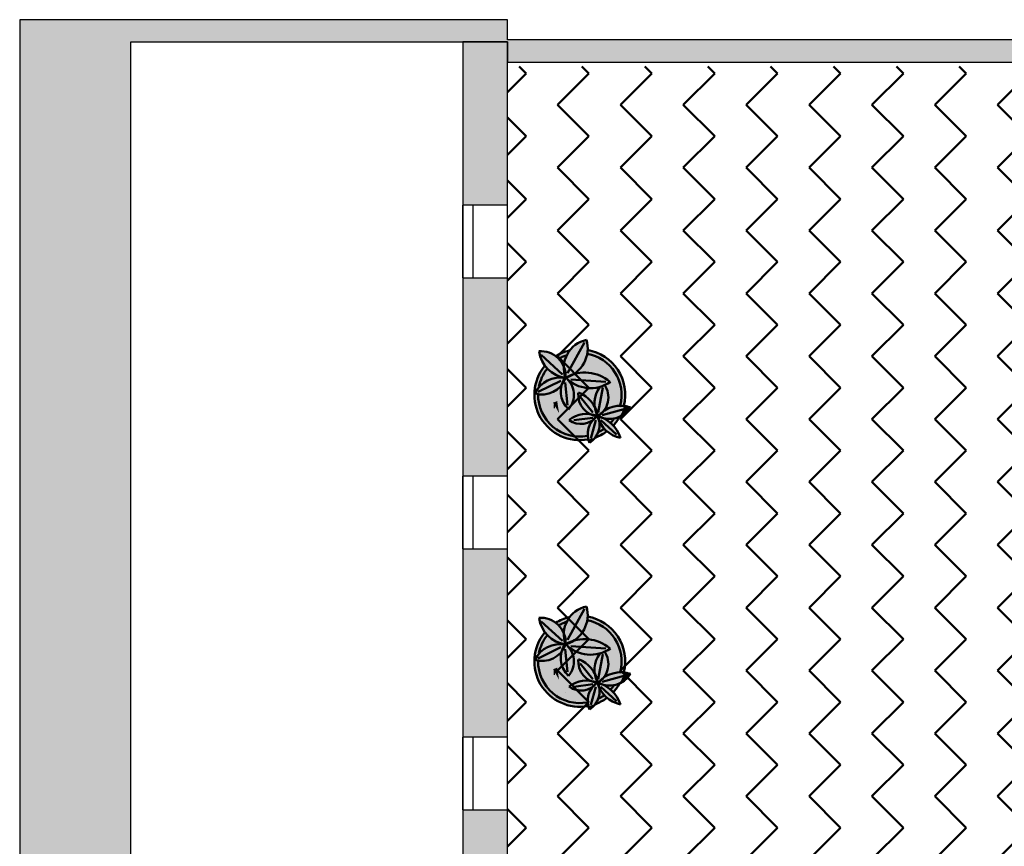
# Model space of a CAD drawing. Header units: metres. Extents: x -1 to 474, y -6 to 65.
# Tile 7 of 15: x 391.15 to 397.79, y 22.79 to 28.36. Entities that reach past the tile are written whole.
import ezdxf

# ---------------------------------------------------------------- set-up
doc = ezdxf.new("R2010")
doc.units = ezdxf.units.M
doc.linetypes.add('CONTINUA', pattern=[0])
doc.linetypes.add('PUNKT', pattern=[6.35, 0, -6.35])
doc.layers.add('3D P1 MURS EXISTENTS', color=7, linetype='CONTINUA', lineweight=25)
doc.layers.add('P1 MOBLES', color=7, linetype='CONTINUA', lineweight=25)

# ---------------------------------------------------------------- blocks, each defined once
blk = doc.blocks.new('OBJETO_COMPLEJO_20')
at = {"layer": 'P1 MOBLES', "color": 202, "linetype": 'CONTINUA', "lineweight": 50, "transparency": 33554687}
for p, q in [((394.9605, 26.1859), (394.8462, 25.9785)), ((394.6684, 26.1012), (394.8123, 25.97)), ((394.6472, 25.8515), (394.7996, 25.9277)), ((394.8462, 25.7626), (394.8292, 25.915)), ((395.1044, 25.9192), (394.8673, 25.9361)), ((395.0536, 25.7118), (395.0832, 25.8811)), ((395.0155, 25.7118), (394.9308, 25.8176)), ((395.079, 25.6948), (395.2356, 25.7372)), ((395.1129, 25.716), (395.1129, 25.716)), ((395.1594, 25.7329), (395.1594, 25.7329)), ((395.206, 25.7499), (395.206, 25.7499)), ((395.2525, 25.7626), (395.2525, 25.7626)), ((395.0155, 25.6779), (394.8885, 25.661)), ((394.9224, 25.6525), (394.9224, 25.6525)), ((394.9689, 25.6694), (394.9689, 25.6694)), ((395.0367, 25.661), (395.0028, 25.5382)), ((395.0155, 25.6864), (395.0155, 25.6864)), ((395.0282, 25.6906), (395.0536, 25.6948)), ((395.0663, 25.6991), (395.0663, 25.6991)), ((395.0705, 25.661), (395.1763, 25.5636)), ((394.7319, 25.589), (394.7319, 25.589)), ((394.7784, 25.6059), (394.7784, 25.6059)), ((394.8292, 25.6229), (394.8292, 25.6229)), ((394.8758, 25.6398), (394.8758, 25.6398))]:
    blk.add_line(p, q, dxfattribs=at)
for points in [[(394.8571, 26.1308), (394.8449, 26.1276), (394.8328, 26.124), (394.8209, 26.1198), (394.8092, 26.1151), (394.7977, 26.11), (394.7865, 26.1044), (394.7754, 26.0983), (394.7646, 26.0917)], [(394.8369, 26.0985), (394.83, 26.0961), (394.8233, 26.0934), (394.8166, 26.0906), (394.81, 26.0877), (394.8035, 26.0845), (394.7971, 26.0812), (394.7907, 26.0778), (394.7845, 26.0742)], [(394.7076, 26.0067), (394.6979, 25.9935), (394.6889, 25.9798), (394.6808, 25.9657), (394.6735, 25.9511), (394.667, 25.9361), (394.6614, 25.9208), (394.6568, 25.9051), (394.653, 25.8892)], [(394.852, 25.7342), (394.8614, 25.7463), (394.8695, 25.7592), (394.8761, 25.7728), (394.8814, 25.7869), (394.8853, 25.8015), (394.8876, 25.8164), (394.8885, 25.8315), (394.8878, 25.8468), (394.8856, 25.862), (394.8818, 25.8767), (394.8766, 25.8909), (394.8701, 25.9045), (394.8622, 25.9173), (394.8531, 25.9293), (394.8427, 25.9404), (394.8312, 25.9505)], [(395.0476, 25.6862), (395.0606, 25.6948), (395.0725, 25.7046), (395.0833, 25.7155), (395.0929, 25.7275), (395.1012, 25.7403), (395.1082, 25.754), (395.1138, 25.7684), (395.1179, 25.7834), (395.1204, 25.7987), (395.1213, 25.8141), (395.1207, 25.8295), (395.1185, 25.8446), (395.1147, 25.8595), (395.1095, 25.8739), (395.1028, 25.8878), (395.0946, 25.901)], [(395.133, 25.6387), (395.1364, 25.6424), (395.1398, 25.6461), (395.143, 25.6499), (395.1462, 25.6537), (395.1494, 25.6576), (395.1524, 25.6615), (395.1554, 25.6655), (395.1583, 25.6696)], [(395.1514, 25.6212), (395.1578, 25.6282), (395.164, 25.6354), (395.17, 25.6428), (395.1758, 25.6503), (395.1813, 25.6581), (395.1866, 25.666), (395.1916, 25.6741), (395.1964, 25.6823)], [(395.0304, 25.5428), (395.0409, 25.5467), (395.0512, 25.551), (395.0613, 25.5556), (395.0713, 25.5606), (395.081, 25.566), (395.0906, 25.5717), (395.1, 25.5777), (395.1091, 25.5841)], [(395.0504, 25.5785), (395.0556, 25.5811), (395.0607, 25.5838), (395.0659, 25.5866), (395.0709, 25.5895), (395.0759, 25.5924), (395.0808, 25.5955), (395.0857, 25.5987), (395.0905, 25.602)]]:
    blk.add_lwpolyline(points, dxfattribs=at)
for centre, radius, start, end in [((395.0133, 26.0145), 0.1925, 102.10332, 200.20433), ((394.777, 26.1439), 0.2047, 286.88271, 16.70439), ((394.6663, 25.9594), 0.1672, 356.83461, 94.9411), ((394.8607, 26.154), 0.2092, 187.95194, 262.16173), ((394.9288, 25.8324), 0.2814, 345.15924, 79.93713), ((394.9288, 25.8324), 0.3068, 346.18733, 80.20942), ((394.9284, 25.8325), 0.3065, 140.84565, 280.34026), ((394.9627, 25.7226), 0.26, 49.67096, 119.15695), ((394.6748, 26.0012), 0.1667, 252.39237, 341.08904), ((394.7932, 25.765), 0.1838, 78.31058, 154.8452), ((394.9579, 25.8537), 0.1583, 142.19684, 228.1826), ((395.0004, 26.1071), 0.2302, 223.80506, 305.72458), ((395.0637, 25.8323), 0.1456, 174.9683, 264.18216), ((394.8484, 25.6547), 0.2052, 9.92768, 69.79655), ((395.2122, 25.7774), 0.184, 143.71967, 208.7429), ((394.9286, 25.8324), 0.2814, 179.29876, 280.52476), ((395.1276, 25.8404), 0.171, 242.43641, 327.11031), ((395.2049, 25.5565), 0.2022, 70.84235, 139.9272), ((394.9371, 25.7727), 0.1372, 233.9913, 322.10228), ((394.9753, 25.5108), 0.1925, 68.36323, 128.01799), ((395.1338, 25.5657), 0.1514, 125.29984, 202.39273), ((394.9205, 25.629), 0.1415, 301.20667, 24.02806), ((394.9826, 25.4661), 0.2332, 19.0133, 74.42589), ((395.2418, 25.7392), 0.2009, 194.92765, 258.87648)]:
    blk.add_arc(centre, radius, start, end, dxfattribs=at)
blk = doc.blocks.new('OBJETO_COMPLEJO_21')
at = {"layer": 'P1 MOBLES', "color": 202, "linetype": 'CONTINUA', "lineweight": 50, "transparency": 33554687}
for p, q in [((394.9605, 24.3868), (394.8462, 24.1794)), ((394.6684, 24.3021), (394.8123, 24.1709)), ((394.6472, 24.0524), (394.7996, 24.1286)), ((394.8462, 23.9635), (394.8292, 24.1159)), ((395.1044, 24.1201), (394.8673, 24.137)), ((395.0536, 23.9127), (395.0832, 24.082)), ((395.0155, 23.9127), (394.9308, 24.0185)), ((395.079, 23.8957), (395.2356, 23.9381)), ((395.1129, 23.9169), (395.1129, 23.9169)), ((395.1594, 23.9338), (395.1594, 23.9338)), ((395.206, 23.9508), (395.206, 23.9508)), ((395.2525, 23.9635), (395.2525, 23.9635)), ((395.0155, 23.8788), (394.8885, 23.8619)), ((394.9224, 23.8534), (394.9224, 23.8534)), ((394.9689, 23.8703), (394.9689, 23.8703)), ((395.0367, 23.8619), (395.0028, 23.7391)), ((395.0155, 23.8873), (395.0155, 23.8873)), ((395.0282, 23.8915), (395.0536, 23.8957)), ((395.0663, 23.9), (395.0663, 23.9)), ((395.0705, 23.8619), (395.1763, 23.7645)), ((394.7319, 23.7899), (394.7319, 23.7899)), ((394.7784, 23.8068), (394.7784, 23.8068)), ((394.8292, 23.8238), (394.8292, 23.8238)), ((394.8758, 23.8407), (394.8758, 23.8407))]:
    blk.add_line(p, q, dxfattribs=at)
for points in [[(394.8571, 24.3317), (394.8449, 24.3285), (394.8328, 24.3249), (394.8209, 24.3207), (394.8092, 24.316), (394.7977, 24.3109), (394.7865, 24.3053), (394.7754, 24.2992), (394.7646, 24.2926)], [(394.8369, 24.2994), (394.83, 24.297), (394.8233, 24.2943), (394.8166, 24.2915), (394.81, 24.2886), (394.8035, 24.2854), (394.7971, 24.2822), (394.7907, 24.2787), (394.7845, 24.2751)], [(394.7076, 24.2076), (394.6979, 24.1944), (394.6889, 24.1808), (394.6808, 24.1666), (394.6735, 24.152), (394.667, 24.137), (394.6614, 24.1217), (394.6568, 24.106), (394.653, 24.0901)], [(394.852, 23.9352), (394.8614, 23.9472), (394.8695, 23.9601), (394.8761, 23.9737), (394.8814, 23.9878), (394.8853, 24.0024), (394.8876, 24.0173), (394.8885, 24.0324), (394.8878, 24.0477), (394.8856, 24.0629), (394.8818, 24.0776), (394.8766, 24.0918), (394.8701, 24.1054), (394.8622, 24.1182), (394.8531, 24.1302), (394.8427, 24.1413), (394.8312, 24.1514)], [(395.0476, 23.8871), (395.0606, 23.8957), (395.0725, 23.9055), (395.0833, 23.9164), (395.0929, 23.9284), (395.1012, 23.9412), (395.1082, 23.9549), (395.1138, 23.9693), (395.1179, 23.9843), (395.1204, 23.9996), (395.1213, 24.0151), (395.1207, 24.0304), (395.1185, 24.0455), (395.1147, 24.0604), (395.1095, 24.0748), (395.1028, 24.0887), (395.0946, 24.1019)], [(395.133, 23.8397), (395.1364, 23.8433), (395.1398, 23.847), (395.143, 23.8508), (395.1462, 23.8546), (395.1494, 23.8585), (395.1524, 23.8624), (395.1554, 23.8664), (395.1583, 23.8705)], [(395.1514, 23.8221), (395.1578, 23.8291), (395.164, 23.8363), (395.17, 23.8437), (395.1758, 23.8512), (395.1813, 23.859), (395.1866, 23.8669), (395.1916, 23.875), (395.1964, 23.8832)], [(395.0304, 23.7437), (395.0409, 23.7476), (395.0512, 23.7519), (395.0613, 23.7565), (395.0713, 23.7615), (395.081, 23.7669), (395.0906, 23.7726), (395.1, 23.7786), (395.1091, 23.785)], [(395.0504, 23.7794), (395.0556, 23.782), (395.0607, 23.7847), (395.0659, 23.7875), (395.0709, 23.7904), (395.0759, 23.7933), (395.0808, 23.7964), (395.0857, 23.7996), (395.0905, 23.8029)]]:
    blk.add_lwpolyline(points, dxfattribs=at)
for centre, radius, start, end in [((395.0133, 24.2154), 0.1925, 102.10332, 200.20433), ((394.777, 24.3448), 0.2047, 286.88271, 16.70439), ((394.6663, 24.1603), 0.1672, 356.83461, 94.9411), ((394.8607, 24.3549), 0.2092, 187.95194, 262.16173), ((394.9288, 24.0333), 0.3068, 346.18733, 80.20942), ((394.9288, 24.0333), 0.2814, 345.15924, 79.93713), ((394.9284, 24.0335), 0.3065, 140.84565, 280.34026), ((394.9627, 23.9235), 0.26, 49.67096, 119.15695), ((394.6748, 24.2021), 0.1667, 252.39237, 341.08904), ((394.7932, 23.9659), 0.1838, 78.31058, 154.8452), ((394.9579, 24.0546), 0.1583, 142.19684, 228.1826), ((395.0004, 24.308), 0.2302, 223.80506, 305.72458), ((394.8484, 23.8556), 0.2052, 9.92768, 69.79655), ((395.2122, 23.9783), 0.184, 143.71967, 208.7429), ((394.9286, 24.0333), 0.2814, 179.29876, 280.52476), ((395.0637, 24.0332), 0.1456, 174.9683, 264.18216), ((395.1276, 24.0413), 0.171, 242.43641, 327.11031), ((395.2049, 23.7574), 0.2022, 70.84235, 139.9272), ((394.9371, 23.9736), 0.1372, 233.9913, 322.10228), ((394.9753, 23.7117), 0.1925, 68.36323, 128.01799), ((395.1338, 23.7666), 0.1514, 125.29984, 202.39273), ((394.9205, 23.8299), 0.1415, 301.20667, 24.02806), ((394.9826, 23.667), 0.2332, 19.0133, 74.42589), ((395.2418, 23.9401), 0.2009, 194.92765, 258.87648)]:
    blk.add_arc(centre, radius, start, end, dxfattribs=at)

msp = doc.modelspace()

# ---------------------------------------------------------------- hatches: boundary and pattern name
at = {"layer": '3D P1 MURS EXISTENTS', "linetype": 'CONTINUA', "lineweight": 18, "true_color": 0xa0a0a0, "transparency": 33554687}
for points in [[(391.1497, 28.3639), (391.1497, 12.8406), (391.8997, 12.8406), (391.8997, 28.3639)], [(391.8997, 28.2139), (394.4398, 28.2139), (394.4398, 28.3639), (391.8997, 28.3639)], [(394.1398, 28.2139), (394.1398, 27.1125), (394.4398, 27.1125), (394.4398, 28.2139)], [(400.7297, 28.2282), (394.4398, 28.2282), (394.4398, 28.0782), (400.7, 28.0782)], [(394.4398, 26.6225), (394.1398, 26.6225), (394.1398, 25.2825), (394.4398, 25.2825)], [(394.1398, 24.7925), (394.1398, 23.5225), (394.4398, 23.5225), (394.4398, 24.7925)], [(394.4398, 23.0325), (394.1398, 23.0325), (394.1398, 21.7425), (394.4398, 21.7425)]]:
    msp.add_hatch(color=253, dxfattribs=at).paths.add_polyline_path(points)
at = {"layer": 'P1 MOBLES', "linetype": 'CONTINUA', "lineweight": 50, "transparency": 33554687}
h = msp.add_hatch(dxfattribs=at)
h.set_pattern_fill('TRAMA', color=202, scale=0.3, angle=135, style=0, pattern_type=2)
h.set_pattern_definition([(135, (-0.84853, 6e-17), (-0.42426407, 3e-17), [0.3, -0.3]), (225, (-0.84853, 6e-17), (-7e-17, -0.42426407), [0.3, -0.3])])
h.paths.add_polyline_path([(400.4234, 26.6821), (400.6941, 28.0485), (394.4398, 28.0485), (394.4398, 13.2195), (397.7561, 13.2195), (398.8018, 18.4972), (397.2323, 18.8081), (397.446, 19.8872), (399.0155, 19.5762), (400.2096, 25.603), (398.6401, 25.914), (398.8539, 26.993)], flags=0)
at = {"layer": 'P1 MOBLES', "linetype": 'CONTINUA', "lineweight": 25, "transparency": 33554687}
for points in [[(394.9481, 26.1386), (394.9525, 26.1381), (394.9595, 26.1377), (394.9686, 26.1365), (394.9736, 26.1359), (394.9762, 26.1354), (394.9798, 26.1349), (394.9924, 26.1324), (394.9814, 26.1347), (394.9815, 26.1361), (394.9814, 26.1529), (394.98, 26.1698), (394.9772, 26.1864), (394.973, 26.2028), (394.957, 26.1986), (394.9415, 26.1931), (394.9265, 26.1863), (394.9121, 26.1783), (394.8985, 26.169), (394.8857, 26.1586), (394.8738, 26.1472), (394.863, 26.1348), (394.8606, 26.1314), (394.8664, 26.1326), (394.8713, 26.1338), (394.874, 26.1342), (394.8778, 26.1349), (394.8935, 26.1371), (394.8967, 26.1375), (394.8973, 26.1376), (394.8981, 26.1377), (394.9185, 26.139), (394.9207, 26.139), (394.9224, 26.1392), (394.9273, 26.139), (394.939, 26.139), (394.9444, 26.1387)], [(394.7259, 26.1156), (394.7116, 26.1203), (394.6969, 26.1238), (394.682, 26.1258), (394.6669, 26.1266), (394.6533, 26.126), (394.6565, 26.1084), (394.6608, 26.092), (394.6665, 26.0761), (394.6734, 26.0606), (394.6816, 26.0458), (394.6909, 26.0316), (394.6932, 26.0287), (394.6965, 26.0329), (394.6986, 26.0351), (394.7012, 26.0382), (394.7114, 26.0487), (394.7141, 26.0516), (394.7148, 26.0522), (394.7155, 26.0529), (394.7307, 26.0667), (394.7322, 26.0679), (394.7332, 26.0688), (394.7371, 26.0717), (394.7468, 26.0794), (394.7509, 26.0822), (394.7537, 26.0843), (394.7576, 26.0868), (394.7637, 26.091), (394.7813, 26.1015), (394.7812, 26.1018), (394.7667, 26.093), (394.7654, 26.094), (394.7529, 26.1024), (394.7397, 26.1096)], [(394.8556, 26.1249), (394.8606, 26.1313), (394.8463, 26.1279), (394.8218, 26.12), (394.7982, 26.11), (394.7754, 26.0981), (394.7668, 26.0927), (394.7756, 26.0859), (394.7893, 26.0726), (394.8014, 26.0578), (394.8117, 26.0418), (394.8212, 26.0226), (394.8214, 26.029), (394.824, 26.0494), (394.8288, 26.0694), (394.8357, 26.0888), (394.8447, 26.1074)], [(394.8967, 26.1375), (394.8713, 26.1338), (394.8606, 26.1313), (394.8556, 26.1249), (394.8447, 26.1074), (394.8357, 26.0888), (394.8288, 26.0694), (394.824, 26.0494), (394.8214, 26.029), (394.8212, 26.0219), (394.8266, 26.0068), (394.831, 25.9882), (394.8332, 25.9692), (394.8332, 25.9487), (394.8346, 25.9475), (394.8566, 25.9549), (394.8546, 25.959), (394.8577, 25.9605), (394.8803, 25.9693), (394.8896, 25.9719), (394.8945, 25.9748), (394.9116, 25.9876), (394.9273, 26.002), (394.9415, 26.0181), (394.9538, 26.0355), (394.9643, 26.0542), (394.9728, 26.0738), (394.9792, 26.0942), (394.9834, 26.1151), (394.9852, 26.1337), (394.9736, 26.1359), (394.9481, 26.1386), (394.9224, 26.1392)], [(394.9792, 26.0942), (394.9728, 26.0738), (394.9643, 26.0542), (394.9538, 26.0355), (394.9415, 26.0181), (394.9273, 26.002), (394.9116, 25.9876), (394.8912, 25.9724), (394.8896, 25.9719), (394.8761, 25.9639), (394.8566, 25.9549), (394.8346, 25.9475), (394.8427, 25.9404), (394.8473, 25.9355), (394.8514, 25.9316), (394.8701, 25.9173), (394.8901, 25.905), (394.9113, 25.8948), (394.9334, 25.8869), (394.9562, 25.8812), (394.9794, 25.8778), (395.0029, 25.8769), (395.0264, 25.8783), (395.0496, 25.8822), (395.0722, 25.8884), (395.0941, 25.8968), (395.0965, 25.898), (395.1028, 25.8878), (395.1095, 25.8739), (395.1147, 25.8595), (395.1185, 25.8446), (395.1207, 25.8295), (395.1213, 25.8141), (395.1204, 25.7987), (395.1179, 25.7834), (395.1138, 25.7684), (395.1082, 25.754), (395.1012, 25.7403), (395.0929, 25.7275), (395.0876, 25.721), (395.1001, 25.7294), (395.1195, 25.7398), (395.14, 25.7479), (395.1612, 25.7537), (395.1829, 25.7572), (395.2049, 25.7583), (395.2262, 25.7571), (395.2287, 25.769), (395.2316, 25.7832), (395.233, 25.7949), (395.2346, 25.8091), (395.2351, 25.8211), (395.2355, 25.8352), (395.235, 25.8474), (395.2341, 25.8613), (395.2326, 25.8734), (395.2306, 25.8871), (395.228, 25.8992), (395.2248, 25.9126), (395.2212, 25.9245), (395.2169, 25.9374), (395.2123, 25.949), (395.2069, 25.9615), (395.2014, 25.9728), (395.195, 25.9847), (395.1884, 25.9955), (395.1811, 26.0067), (395.1736, 26.017), (395.1653, 26.0275), (395.157, 26.0372), (395.1479, 26.0469), (395.1388, 26.0559), (395.1289, 26.0647), (395.119, 26.0729), (395.1084, 26.0809), (395.0978, 26.0882), (395.0867, 26.0952), (395.0755, 26.1017), (395.0638, 26.1077), (395.052, 26.1132), (395.04, 26.1181), (395.0277, 26.1227), (395.0153, 26.1265), (395.0026, 26.1301), (394.9901, 26.1328), (394.9852, 26.1337), (394.9834, 26.1151)], [(394.9235, 26.1619), (394.9235, 26.1588), (394.9266, 26.1588), (394.9266, 26.1619)], [(394.7893, 26.0726), (394.7756, 26.0859), (394.7668, 26.0927), (394.7537, 26.0843), (394.7332, 26.0688), (394.7141, 26.0516), (394.6965, 26.0329), (394.6933, 26.0288), (394.6978, 26.0227), (394.7129, 26.0059), (394.7297, 25.9908), (394.748, 25.9777), (394.7677, 25.9666), (394.7884, 25.9576), (394.81, 25.951), (394.8303, 25.9471), (394.8321, 25.9497), (394.8321, 25.9496), (394.8266, 25.9677), (394.8227, 25.9879), (394.8209, 26.0084), (394.8212, 26.0219), (394.8202, 26.0247), (394.8117, 26.0418), (394.8014, 26.0578)], [(394.7129, 26.0059), (394.6978, 26.0227), (394.6933, 26.0288), (394.6823, 26.0149), (394.6798, 26.0115), (394.6677, 25.9933), (394.6657, 25.9902), (394.655, 25.9707), (394.6535, 25.9678), (394.6443, 25.9472), (394.6432, 25.9443), (394.6357, 25.9229), (394.6348, 25.92), (394.6292, 25.8982), (394.6285, 25.8951), (394.6248, 25.8731), (394.6243, 25.8696), (394.6225, 25.8478), (394.6222, 25.8438), (394.6222, 25.8225), (394.6224, 25.8179), (394.6241, 25.7974), (394.6247, 25.792), (394.628, 25.7726), (394.6293, 25.7664), (394.6339, 25.7482), (394.636, 25.7412), (394.6417, 25.7246), (394.6448, 25.7166), (394.6514, 25.7017), (394.6557, 25.6928), (394.6629, 25.6797), (394.6687, 25.6699), (394.6761, 25.6588), (394.6836, 25.6483), (394.6909, 25.639), (394.7003, 25.6279), (394.7072, 25.6205), (394.7187, 25.6091), (394.725, 25.6034), (394.7387, 25.5918), (394.744, 25.5878), (394.7601, 25.5764), (394.7641, 25.5738), (394.7828, 25.5628), (394.7854, 25.5615), (394.8066, 25.5512), (394.8075, 25.5508), (394.831, 25.5419), (394.8557, 25.5347), (394.8809, 25.5297), (394.9065, 25.5268), (394.9322, 25.526), (394.9579, 25.5274), (394.9834, 25.531), (394.9834, 25.5307), (394.9859, 25.5312), (394.983, 25.5457), (394.9817, 25.5639), (394.9826, 25.5823), (394.9857, 25.6003), (394.991, 25.6179), (394.9984, 25.6347), (395.0077, 25.6504), (395.0156, 25.6606), (395.0058, 25.654), (394.9901, 25.6462), (394.9735, 25.6405), (394.9563, 25.6369), (394.9388, 25.6356), (394.9212, 25.6365), (394.9039, 25.6396), (394.8872, 25.6449), (394.8713, 25.6524), (394.8561, 25.662), (394.875, 25.6751), (394.8947, 25.6856), (394.9154, 25.6937), (394.9369, 25.6994), (394.9589, 25.7026), (394.9812, 25.7032), (395.0033, 25.7012), (395.0251, 25.6967), (395.0385, 25.6923), (395.0485, 25.694), (395.0419, 25.7078), (395.0351, 25.7275), (395.0306, 25.7479), (395.0304, 25.7491), (395.0297, 25.7506), (395.0304, 25.7495), (395.0284, 25.7687), (395.0286, 25.7895), (395.0311, 25.8102), (395.036, 25.8305), (395.0432, 25.8501), (395.0525, 25.8688), (395.0637, 25.886), (395.0496, 25.8822), (395.0264, 25.8783), (395.0029, 25.8769), (394.9794, 25.8778), (394.9562, 25.8812), (394.9334, 25.8869), (394.9113, 25.8948), (394.8901, 25.905), (394.8701, 25.9173), (394.8512, 25.9318), (394.8622, 25.9173), (394.8701, 25.9045), (394.8766, 25.8909), (394.8818, 25.8767), (394.8856, 25.862), (394.8878, 25.8468), (394.8885, 25.8315), (394.8876, 25.8164), (394.8853, 25.8015), (394.8814, 25.7869), (394.8761, 25.7728), (394.8695, 25.7592), (394.8614, 25.7463), (394.8528, 25.7353), (394.8385, 25.7498), (394.8264, 25.7655), (394.8164, 25.7826), (394.8087, 25.8008), (394.8033, 25.8198), (394.8002, 25.8394), (394.7997, 25.8592), (394.8016, 25.8788), (394.8061, 25.8989), (394.8036, 25.8954), (394.7901, 25.8809), (394.775, 25.868), (394.7585, 25.857), (394.7408, 25.8481), (394.7221, 25.8414), (394.7028, 25.8369), (394.6831, 25.8347), (394.6632, 25.8349), (394.6436, 25.8374), (394.6261, 25.8418), (394.6365, 25.8611), (394.6482, 25.878), (394.6616, 25.8934), (394.6767, 25.9072), (394.6932, 25.9193), (394.711, 25.9294), (394.7297, 25.9375), (394.7493, 25.9435), (394.7694, 25.9473), (394.7898, 25.9488), (394.8102, 25.948), (394.8291, 25.9452), (394.8303, 25.9471), (394.81, 25.951), (394.7884, 25.9576), (394.7677, 25.9666), (394.748, 25.9777), (394.7297, 25.9908)], [(394.8102, 25.948), (394.7898, 25.9488), (394.7694, 25.9473), (394.7493, 25.9435), (394.7297, 25.9375), (394.711, 25.9294), (394.6932, 25.9193), (394.6767, 25.9072), (394.6616, 25.8934), (394.6482, 25.878), (394.6365, 25.8611), (394.6261, 25.8418), (394.6436, 25.8374), (394.6632, 25.8349), (394.6831, 25.8347), (394.7028, 25.8369), (394.7221, 25.8414), (394.7408, 25.8481), (394.7585, 25.857), (394.775, 25.868), (394.7901, 25.8809), (394.8036, 25.8954), (394.8063, 25.8991), (394.8127, 25.9168), (394.8217, 25.9344), (394.8291, 25.9452)], [(394.8701, 25.9045), (394.8622, 25.9173), (394.8531, 25.9293), (394.8473, 25.9355), (394.834, 25.948), (394.8321, 25.9496), (394.8327, 25.9478), (394.8249, 25.9288), (394.8153, 25.9115), (394.8063, 25.8991), (394.806, 25.8982), (394.8016, 25.8788), (394.7997, 25.8592), (394.8002, 25.8394), (394.8033, 25.8198), (394.8087, 25.8008), (394.8164, 25.7826), (394.8264, 25.7655), (394.8385, 25.7498), (394.8528, 25.7353), (394.8614, 25.7463), (394.8695, 25.7592), (394.8761, 25.7728), (394.8814, 25.7869), (394.8853, 25.8015), (394.8876, 25.8164), (394.8885, 25.8315), (394.8878, 25.8468), (394.8856, 25.862), (394.8818, 25.8767), (394.8766, 25.8909)], [(395.1207, 25.8295), (395.1185, 25.8446), (395.1147, 25.8595), (395.1095, 25.8739), (395.1028, 25.8878), (395.0965, 25.898), (395.0941, 25.8968), (395.0722, 25.8884), (395.0637, 25.886), (395.0525, 25.8688), (395.0432, 25.8501), (395.036, 25.8305), (395.0311, 25.8102), (395.0286, 25.7895), (395.0284, 25.7687), (395.0304, 25.7491), (395.0388, 25.7312), (395.0457, 25.7109), (395.0507, 25.6894), (395.0511, 25.6885), (395.0529, 25.6897), (395.0652, 25.7028), (395.0819, 25.7171), (395.0876, 25.721), (395.0929, 25.7275), (395.1012, 25.7403), (395.1082, 25.754), (395.1138, 25.7684), (395.1179, 25.7834), (395.1204, 25.7987), (395.1213, 25.8141)], [(394.748, 25.7793), (394.7891, 25.7085), (394.776, 25.7898)], [(394.7515, 25.7688), (394.7515, 25.7399), (394.7603, 25.7399), (394.7603, 25.7688)], [(395.0377, 25.7336), (395.0304, 25.7493), (395.0312, 25.7451), (395.0345, 25.73), (395.0362, 25.7242), (395.0407, 25.7113), (395.0427, 25.706), (395.0485, 25.694), (395.0496, 25.6942), (395.0462, 25.7089), (395.0445, 25.7146), (395.0399, 25.7278)], [(395.2189, 25.7326), (395.2263, 25.7571), (395.2049, 25.7583), (395.1829, 25.7572), (395.1612, 25.7537), (395.14, 25.7479), (395.1195, 25.7398), (395.1001, 25.7294), (395.0876, 25.721), (395.0833, 25.7155), (395.0725, 25.7046), (395.0606, 25.6948), (395.0529, 25.6897), (395.0518, 25.6885), (395.0664, 25.6837), (395.0868, 25.6748), (395.0876, 25.6743), (395.1037, 25.6711), (395.1231, 25.6695), (395.1425, 25.6701), (395.1618, 25.6728), (395.1805, 25.6778), (395.1976, 25.6844), (395.2091, 25.7076), (395.219, 25.7327)], [(395.2712, 25.7476), (395.2545, 25.7526), (395.2375, 25.7561), (395.2264, 25.7574), (395.2254, 25.7541), (395.2247, 25.7513), (395.2189, 25.7326), (395.219, 25.7327), (395.2182, 25.7306), (395.2113, 25.7126), (395.2099, 25.7098), (395.2091, 25.7076), (395.2068, 25.703), (395.2026, 25.694), (395.1995, 25.6884), (395.1976, 25.6845), (395.2009, 25.6859), (395.2148, 25.6933), (395.228, 25.702), (395.2403, 25.7118), (395.2517, 25.7228), (395.262, 25.7347)], [(395.0349, 25.6895), (395.0212, 25.693), (395.0079, 25.6978), (395, 25.7015), (394.9812, 25.7032), (394.9612, 25.7027), (394.9553, 25.7021), (394.9406, 25.7), (394.9347, 25.6989), (394.9154, 25.6937), (394.8967, 25.6864), (394.8914, 25.6839), (394.8783, 25.6769), (394.8732, 25.6739), (394.8561, 25.662), (394.87, 25.6532), (394.8745, 25.6509), (394.8846, 25.6461), (394.8899, 25.6441), (394.9006, 25.6407), (394.9054, 25.6393), (394.9212, 25.6365), (394.9372, 25.6356), (394.9423, 25.6358), (394.9535, 25.6367), (394.959, 25.6375), (394.97, 25.6398), (394.9749, 25.641), (394.9901, 25.6462), (395.0045, 25.6533), (395.0087, 25.656), (395.015, 25.6602), (395.0243, 25.6707), (395.0349, 25.6805), (395.0448, 25.6881)], [(395.0612, 25.6445), (395.0595, 25.6549), (395.0594, 25.655), (395.0528, 25.671), (395.0476, 25.6876), (395.0449, 25.688), (395.0361, 25.6778), (395.0259, 25.6682), (395.0152, 25.66), (395.0098, 25.6531), (395.0072, 25.6495), (394.9987, 25.6352), (394.9973, 25.6323), (394.9918, 25.6199), (394.99, 25.6147), (394.9866, 25.6035), (394.9853, 25.5982), (394.983, 25.5848), (394.9825, 25.5817), (394.9817, 25.5651), (394.9819, 25.5606), (394.9828, 25.5483), (394.9836, 25.5427), (394.9859, 25.5311), (394.9999, 25.5339), (395.0197, 25.5394), (395.0336, 25.5442), (395.0362, 25.5476), (395.044, 25.5599), (395.0505, 25.573), (395.0555, 25.5867), (395.0592, 25.6009), (395.0613, 25.6153), (395.062, 25.6299)], [(395.0016, 25.7015), (395.0014, 25.7009), (395.0037, 25.6998), (395.009, 25.6974), (395.0168, 25.6946), (395.022, 25.6928), (395.0297, 25.6909), (395.0385, 25.6923), (395.0275, 25.696), (395.0223, 25.6973), (395.0056, 25.7008)], [(395.1108, 25.5854), (395.1117, 25.5861), (395.111, 25.5867), (395.0984, 25.5985), (395.0868, 25.6113), (395.0764, 25.6251), (395.0673, 25.6397), (395.0595, 25.6549), (395.0612, 25.6445), (395.062, 25.6299), (395.0613, 25.6153), (395.0592, 25.6009), (395.0555, 25.5867), (395.0505, 25.573), (395.044, 25.5599), (395.0362, 25.5476), (395.0336, 25.5442), (395.0391, 25.5461), (395.0579, 25.5541), (395.076, 25.5632), (395.0765, 25.5635), (395.0937, 25.5736), (395.0942, 25.574)], [(395.0503, 25.688), (395.0515, 25.6887), (395.0428, 25.6914)], [(395.1539, 25.6241), (395.1415, 25.6367), (395.1275, 25.6488), (395.1125, 25.6598), (395.0966, 25.6695), (395.0869, 25.6745), (395.0777, 25.6769), (395.0628, 25.6822), (395.051, 25.6877), (395.0498, 25.6864), (395.055, 25.673), (395.0588, 25.6589), (395.0595, 25.6549), (395.0673, 25.6397), (395.0764, 25.6251), (395.0868, 25.6113), (395.0984, 25.5985), (395.111, 25.5867), (395.1117, 25.5861), (395.1269, 25.5981), (395.1421, 25.6119)], [(395.1931, 25.6767), (395.1973, 25.6843), (395.1951, 25.6835), (395.1863, 25.6798), (395.1829, 25.6787), (395.1805, 25.6778), (395.1769, 25.6768), (395.1712, 25.6751), (395.1654, 25.6738), (395.1618, 25.6728), (395.1592, 25.6725), (395.1558, 25.6717), (395.1463, 25.6706), (395.1425, 25.6701), (395.1415, 25.67), (395.1401, 25.6699), (395.1243, 25.6694), (395.1236, 25.6695), (395.1231, 25.6695), (395.1202, 25.6697), (395.1086, 25.6705), (395.1058, 25.6709), (395.1037, 25.6711), (395.0998, 25.6719), (395.093, 25.6729), (395.0869, 25.6745), (395.0966, 25.6695), (395.1125, 25.6598), (395.1275, 25.6488), (395.1415, 25.6367), (395.1539, 25.6241), (395.1562, 25.6264), (395.1565, 25.6267), (395.1696, 25.6423), (395.1817, 25.6588), (395.1925, 25.6757)], [(395.1539, 25.624), (395.1525, 25.6224), (395.1525, 25.6224), (395.1524, 25.6224), (395.1466, 25.6165), (395.1421, 25.6119), (395.1405, 25.6104), (395.1388, 25.6087), (395.1319, 25.6026), (395.1269, 25.5981), (395.1256, 25.5971), (395.1244, 25.596), (395.116, 25.5895), (395.1118, 25.5862), (395.1167, 25.582), (395.1296, 25.5726), (395.1432, 25.5641), (395.1575, 25.5569), (395.1722, 25.5507), (395.1875, 25.5458), (395.203, 25.5421), (395.1968, 25.5582), (395.1894, 25.5739), (395.1808, 25.589), (395.1711, 25.6034), (395.1604, 25.617)], [(395.0304, 25.5428), (395.0303, 25.543), (395.0236, 25.5406), (395.0216, 25.54), (395.0197, 25.5394), (395.0133, 25.5376), (395.0051, 25.5352), (395.0024, 25.5346), (394.9999, 25.5339), (394.9938, 25.5327), (394.9866, 25.5311), (394.9889, 25.5217), (394.9938, 25.508), (395.0051, 25.5156), (395.0156, 25.5243), (395.0253, 25.5339), (395.0336, 25.544)], [(394.9481, 24.3395), (394.9525, 24.3391), (394.9595, 24.3386), (394.9686, 24.3374), (394.9736, 24.3368), (394.9762, 24.3363), (394.9798, 24.3359), (394.9924, 24.3333), (394.9814, 24.3356), (394.9815, 24.337), (394.9814, 24.3538), (394.98, 24.3707), (394.9772, 24.3873), (394.973, 24.4037), (394.957, 24.3995), (394.9415, 24.394), (394.9265, 24.3872), (394.9121, 24.3792), (394.8985, 24.3699), (394.8857, 24.3595), (394.8738, 24.3481), (394.863, 24.3357), (394.8606, 24.3324), (394.8664, 24.3335), (394.8713, 24.3347), (394.874, 24.3351), (394.8778, 24.3359), (394.8935, 24.338), (394.8967, 24.3384), (394.8973, 24.3385), (394.8981, 24.3386), (394.9185, 24.34), (394.9207, 24.34), (394.9224, 24.3401), (394.9273, 24.34), (394.939, 24.34), (394.9444, 24.3396)], [(394.7259, 24.3165), (394.7116, 24.3212), (394.6969, 24.3247), (394.682, 24.3267), (394.6669, 24.3275), (394.6533, 24.3269), (394.6565, 24.3093), (394.6608, 24.2929), (394.6665, 24.277), (394.6734, 24.2615), (394.6816, 24.2467), (394.6909, 24.2326), (394.6932, 24.2296), (394.6965, 24.2338), (394.6986, 24.236), (394.7012, 24.2391), (394.7114, 24.2496), (394.7141, 24.2525), (394.7148, 24.2531), (394.7155, 24.2539), (394.7307, 24.2676), (394.7322, 24.2688), (394.7332, 24.2697), (394.7371, 24.2726), (394.7468, 24.2803), (394.7509, 24.2831), (394.7537, 24.2852), (394.7576, 24.2877), (394.7637, 24.2919), (394.7813, 24.3024), (394.7812, 24.3027), (394.7667, 24.2939), (394.7654, 24.2949), (394.7529, 24.3033), (394.7397, 24.3105)], [(394.8556, 24.3258), (394.8606, 24.3322), (394.8463, 24.3288), (394.8218, 24.3209), (394.7982, 24.3109), (394.7754, 24.299), (394.7668, 24.2936), (394.7756, 24.2868), (394.7893, 24.2735), (394.8014, 24.2588), (394.8117, 24.2427), (394.8212, 24.2235), (394.8214, 24.2299), (394.824, 24.2503), (394.8288, 24.2704), (394.8357, 24.2897), (394.8447, 24.3083)], [(394.8967, 24.3384), (394.8713, 24.3347), (394.8606, 24.3322), (394.8556, 24.3258), (394.8447, 24.3083), (394.8357, 24.2897), (394.8288, 24.2704), (394.824, 24.2503), (394.8214, 24.2299), (394.8212, 24.2228), (394.8266, 24.2077), (394.831, 24.1891), (394.8332, 24.1702), (394.8332, 24.1496), (394.8346, 24.1484), (394.8566, 24.1559), (394.8546, 24.1599), (394.8577, 24.1614), (394.8803, 24.1702), (394.8896, 24.1728), (394.8945, 24.1757), (394.9116, 24.1885), (394.9273, 24.2029), (394.9415, 24.219), (394.9538, 24.2364), (394.9643, 24.2551), (394.9728, 24.2747), (394.9792, 24.2951), (394.9834, 24.316), (394.9852, 24.3346), (394.9736, 24.3368), (394.9481, 24.3395), (394.9224, 24.3401)], [(394.9792, 24.2951), (394.9728, 24.2747), (394.9643, 24.2551), (394.9538, 24.2364), (394.9415, 24.219), (394.9273, 24.2029), (394.9116, 24.1885), (394.8912, 24.1733), (394.8896, 24.1728), (394.8761, 24.1648), (394.8566, 24.1559), (394.8346, 24.1484), (394.8427, 24.1413), (394.8473, 24.1364), (394.8514, 24.1325), (394.8701, 24.1182), (394.8901, 24.1059), (394.9113, 24.0958), (394.9334, 24.0878), (394.9562, 24.0821), (394.9794, 24.0787), (395.0029, 24.0778), (395.0264, 24.0792), (395.0496, 24.0831), (395.0722, 24.0893), (395.0941, 24.0977), (395.0965, 24.0989), (395.1028, 24.0887), (395.1095, 24.0748), (395.1147, 24.0604), (395.1185, 24.0455), (395.1207, 24.0304), (395.1213, 24.0151), (395.1204, 23.9996), (395.1179, 23.9843), (395.1138, 23.9693), (395.1082, 23.9549), (395.1012, 23.9412), (395.0929, 23.9284), (395.0876, 23.9219), (395.1001, 23.9304), (395.1195, 23.9407), (395.14, 23.9488), (395.1612, 23.9547), (395.1829, 23.9581), (395.2049, 23.9592), (395.2262, 23.958), (395.2287, 23.9699), (395.2316, 23.9841), (395.233, 23.9959), (395.2346, 24.01), (395.2351, 24.022), (395.2355, 24.0361), (395.235, 24.0483), (395.2341, 24.0622), (395.2326, 24.0743), (395.2306, 24.088), (395.228, 24.1001), (395.2248, 24.1135), (395.2212, 24.1254), (395.2169, 24.1383), (395.2123, 24.1499), (395.2069, 24.1624), (395.2014, 24.1737), (395.195, 24.1856), (395.1884, 24.1964), (395.1811, 24.2076), (395.1736, 24.2179), (395.1653, 24.2284), (395.157, 24.2381), (395.1479, 24.2478), (395.1388, 24.2568), (395.1289, 24.2656), (395.119, 24.2738), (395.1084, 24.2818), (395.0978, 24.2891), (395.0867, 24.2961), (395.0755, 24.3026), (395.0638, 24.3086), (395.052, 24.3141), (395.04, 24.319), (395.0277, 24.3236), (395.0153, 24.3274), (395.0026, 24.331), (394.9901, 24.3337), (394.9852, 24.3346), (394.9834, 24.316)], [(394.9235, 24.3628), (394.9235, 24.3597), (394.9266, 24.3597), (394.9266, 24.3628)], [(394.7893, 24.2735), (394.7756, 24.2868), (394.7668, 24.2936), (394.7537, 24.2852), (394.7332, 24.2697), (394.7141, 24.2525), (394.6965, 24.2338), (394.6933, 24.2298), (394.6978, 24.2236), (394.7129, 24.2068), (394.7297, 24.1917), (394.748, 24.1786), (394.7677, 24.1675), (394.7884, 24.1585), (394.81, 24.1519), (394.8303, 24.148), (394.8321, 24.1506), (394.8321, 24.1505), (394.8266, 24.1686), (394.8227, 24.1888), (394.8209, 24.2093), (394.8212, 24.2228), (394.8202, 24.2256), (394.8117, 24.2427), (394.8014, 24.2588)], [(394.7129, 24.2068), (394.6978, 24.2236), (394.6933, 24.2298), (394.6823, 24.2158), (394.6798, 24.2125), (394.6677, 24.1942), (394.6657, 24.1911), (394.655, 24.1716), (394.6535, 24.1687), (394.6443, 24.1481), (394.6432, 24.1452), (394.6357, 24.1238), (394.6348, 24.1209), (394.6292, 24.0991), (394.6285, 24.096), (394.6248, 24.074), (394.6243, 24.0705), (394.6225, 24.0487), (394.6222, 24.0447), (394.6222, 24.0234), (394.6224, 24.0188), (394.6241, 23.9983), (394.6247, 23.9929), (394.628, 23.9735), (394.6293, 23.9673), (394.6339, 23.9491), (394.636, 23.9421), (394.6417, 23.9255), (394.6448, 23.9175), (394.6514, 23.9026), (394.6557, 23.8937), (394.6629, 23.8806), (394.6687, 23.8708), (394.6761, 23.8597), (394.6836, 23.8492), (394.6909, 23.8399), (394.7003, 23.8288), (394.7072, 23.8214), (394.7187, 23.81), (394.725, 23.8043), (394.7387, 23.7927), (394.744, 23.7887), (394.7601, 23.7773), (394.7641, 23.7747), (394.7828, 23.7637), (394.7854, 23.7624), (394.8066, 23.7521), (394.8075, 23.7518), (394.831, 23.7428), (394.8557, 23.7356), (394.8809, 23.7306), (394.9065, 23.7277), (394.9322, 23.7269), (394.9579, 23.7283), (394.9834, 23.7319), (394.9834, 23.7317), (394.9859, 23.7321), (394.983, 23.7466), (394.9817, 23.7648), (394.9826, 23.7832), (394.9857, 23.8012), (394.991, 23.8188), (394.9984, 23.8356), (395.0077, 23.8513), (395.0156, 23.8615), (395.0058, 23.8549), (394.9901, 23.8471), (394.9735, 23.8414), (394.9563, 23.8378), (394.9388, 23.8365), (394.9212, 23.8374), (394.9039, 23.8405), (394.8872, 23.8458), (394.8713, 23.8533), (394.8561, 23.8629), (394.875, 23.876), (394.8947, 23.8865), (394.9154, 23.8946), (394.9369, 23.9003), (394.9589, 23.9035), (394.9812, 23.9041), (395.0033, 23.9021), (395.0251, 23.8976), (395.0385, 23.8932), (395.0485, 23.8949), (395.0419, 23.9087), (395.0351, 23.9284), (395.0306, 23.9488), (395.0304, 23.95), (395.0297, 23.9515), (395.0304, 23.9504), (395.0284, 23.9696), (395.0286, 23.9904), (395.0311, 24.0111), (395.036, 24.0314), (395.0432, 24.051), (395.0525, 24.0697), (395.0637, 24.0869), (395.0496, 24.0831), (395.0264, 24.0792), (395.0029, 24.0778), (394.9794, 24.0787), (394.9562, 24.0821), (394.9334, 24.0878), (394.9113, 24.0958), (394.8901, 24.1059), (394.8701, 24.1182), (394.8512, 24.1327), (394.8622, 24.1182), (394.8701, 24.1054), (394.8766, 24.0918), (394.8818, 24.0776), (394.8856, 24.0629), (394.8878, 24.0477), (394.8885, 24.0324), (394.8876, 24.0173), (394.8853, 24.0024), (394.8814, 23.9878), (394.8761, 23.9737), (394.8695, 23.9601), (394.8614, 23.9472), (394.8528, 23.9362), (394.8385, 23.9507), (394.8264, 23.9664), (394.8164, 23.9835), (394.8087, 24.0017), (394.8033, 24.0207), (394.8002, 24.0403), (394.7997, 24.0601), (394.8016, 24.0798), (394.8061, 24.0998), (394.8036, 24.0963), (394.7901, 24.0818), (394.775, 24.0689), (394.7585, 24.0579), (394.7408, 24.049), (394.7221, 24.0423), (394.7028, 24.0378), (394.6831, 24.0356), (394.6632, 24.0358), (394.6436, 24.0383), (394.6261, 24.0428), (394.6365, 24.062), (394.6482, 24.0789), (394.6616, 24.0943), (394.6767, 24.1081), (394.6932, 24.1202), (394.711, 24.1303), (394.7297, 24.1384), (394.7493, 24.1444), (394.7694, 24.1482), (394.7898, 24.1497), (394.8102, 24.1489), (394.8291, 24.1461), (394.8303, 24.148), (394.81, 24.1519), (394.7884, 24.1585), (394.7677, 24.1675), (394.748, 24.1786), (394.7297, 24.1917)], [(394.8102, 24.1489), (394.7898, 24.1497), (394.7694, 24.1482), (394.7493, 24.1444), (394.7297, 24.1384), (394.711, 24.1303), (394.6932, 24.1202), (394.6767, 24.1081), (394.6616, 24.0943), (394.6482, 24.0789), (394.6365, 24.062), (394.6261, 24.0428), (394.6436, 24.0383), (394.6632, 24.0358), (394.6831, 24.0356), (394.7028, 24.0378), (394.7221, 24.0423), (394.7408, 24.049), (394.7585, 24.0579), (394.775, 24.0689), (394.7901, 24.0818), (394.8036, 24.0963), (394.8063, 24.1), (394.8127, 24.1177), (394.8217, 24.1353), (394.8291, 24.1461)], [(394.8701, 24.1054), (394.8622, 24.1182), (394.8531, 24.1302), (394.8473, 24.1364), (394.834, 24.1489), (394.8321, 24.1505), (394.8327, 24.1487), (394.8249, 24.1297), (394.8153, 24.1124), (394.8063, 24.1), (394.806, 24.0991), (394.8016, 24.0798), (394.7997, 24.0601), (394.8002, 24.0403), (394.8033, 24.0207), (394.8087, 24.0017), (394.8164, 23.9835), (394.8264, 23.9664), (394.8385, 23.9507), (394.8528, 23.9362), (394.8614, 23.9472), (394.8695, 23.9601), (394.8761, 23.9737), (394.8814, 23.9878), (394.8853, 24.0024), (394.8876, 24.0173), (394.8885, 24.0324), (394.8878, 24.0477), (394.8856, 24.0629), (394.8818, 24.0776), (394.8766, 24.0918)], [(395.1207, 24.0304), (395.1185, 24.0455), (395.1147, 24.0604), (395.1095, 24.0748), (395.1028, 24.0887), (395.0965, 24.0989), (395.0941, 24.0977), (395.0722, 24.0893), (395.0637, 24.0869), (395.0525, 24.0697), (395.0432, 24.051), (395.036, 24.0314), (395.0311, 24.0111), (395.0286, 23.9904), (395.0284, 23.9696), (395.0304, 23.95), (395.0388, 23.9321), (395.0457, 23.9118), (395.0507, 23.8903), (395.0511, 23.8894), (395.0529, 23.8906), (395.0652, 23.9037), (395.0819, 23.918), (395.0876, 23.9219), (395.0929, 23.9284), (395.1012, 23.9412), (395.1082, 23.9549), (395.1138, 23.9693), (395.1179, 23.9843), (395.1204, 23.9996), (395.1213, 24.0151)], [(394.748, 23.9802), (394.7891, 23.9094), (394.776, 23.9907)], [(394.7515, 23.9697), (394.7515, 23.9409), (394.7603, 23.9409), (394.7603, 23.9697)], [(395.0377, 23.9345), (395.0304, 23.9502), (395.0312, 23.946), (395.0345, 23.9309), (395.0362, 23.9251), (395.0407, 23.9123), (395.0427, 23.9069), (395.0485, 23.8949), (395.0496, 23.8951), (395.0462, 23.9098), (395.0445, 23.9155), (395.0399, 23.9287)], [(395.2189, 23.9335), (395.2263, 23.958), (395.2049, 23.9592), (395.1829, 23.9581), (395.1612, 23.9547), (395.14, 23.9488), (395.1195, 23.9407), (395.1001, 23.9304), (395.0876, 23.9219), (395.0833, 23.9164), (395.0725, 23.9055), (395.0606, 23.8957), (395.0529, 23.8906), (395.0518, 23.8894), (395.0664, 23.8846), (395.0868, 23.8757), (395.0876, 23.8752), (395.1037, 23.872), (395.1231, 23.8704), (395.1425, 23.871), (395.1618, 23.8738), (395.1805, 23.8787), (395.1976, 23.8853), (395.2091, 23.9085), (395.219, 23.9336)], [(395.2712, 23.9485), (395.2545, 23.9535), (395.2375, 23.957), (395.2264, 23.9583), (395.2254, 23.955), (395.2247, 23.9522), (395.2189, 23.9336), (395.219, 23.9336), (395.2182, 23.9315), (395.2113, 23.9135), (395.2099, 23.9107), (395.2091, 23.9085), (395.2068, 23.9039), (395.2026, 23.8949), (395.1995, 23.8893), (395.1976, 23.8854), (395.2009, 23.8868), (395.2148, 23.8942), (395.228, 23.9029), (395.2403, 23.9127), (395.2517, 23.9237), (395.262, 23.9356)], [(395.0349, 23.8904), (395.0212, 23.8939), (395.0079, 23.8987), (395, 23.9024), (394.9812, 23.9041), (394.9612, 23.9036), (394.9553, 23.903), (394.9406, 23.9009), (394.9347, 23.8998), (394.9154, 23.8946), (394.8967, 23.8873), (394.8914, 23.8848), (394.8783, 23.8778), (394.8732, 23.8748), (394.8561, 23.8629), (394.87, 23.8541), (394.8745, 23.8518), (394.8846, 23.847), (394.8899, 23.845), (394.9006, 23.8416), (394.9054, 23.8402), (394.9212, 23.8374), (394.9372, 23.8365), (394.9423, 23.8367), (394.9535, 23.8376), (394.959, 23.8384), (394.97, 23.8407), (394.9749, 23.8419), (394.9901, 23.8471), (395.0045, 23.8542), (395.0087, 23.8569), (395.015, 23.8611), (395.0243, 23.8716), (395.0349, 23.8814), (395.0448, 23.889)], [(395.0612, 23.8454), (395.0595, 23.8558), (395.0594, 23.8559), (395.0528, 23.8719), (395.0476, 23.8885), (395.0449, 23.8889), (395.0361, 23.8787), (395.0259, 23.8691), (395.0152, 23.8609), (395.0098, 23.854), (395.0072, 23.8504), (394.9987, 23.8361), (394.9973, 23.8332), (394.9918, 23.8208), (394.99, 23.8156), (394.9866, 23.8044), (394.9853, 23.7991), (394.983, 23.7857), (394.9825, 23.7826), (394.9817, 23.766), (394.9819, 23.7615), (394.9828, 23.7492), (394.9836, 23.7436), (394.9859, 23.732), (394.9999, 23.7348), (395.0197, 23.7403), (395.0336, 23.7451), (395.0362, 23.7485), (395.044, 23.7609), (395.0505, 23.7739), (395.0555, 23.7876), (395.0592, 23.8018), (395.0613, 23.8162), (395.062, 23.8308)], [(395.0016, 23.9024), (395.0014, 23.9018), (395.0037, 23.9007), (395.009, 23.8983), (395.0168, 23.8955), (395.022, 23.8937), (395.0297, 23.8918), (395.0385, 23.8932), (395.0275, 23.8969), (395.0223, 23.8982), (395.0056, 23.9017)], [(395.1108, 23.7863), (395.1117, 23.787), (395.111, 23.7876), (395.0984, 23.7994), (395.0868, 23.8122), (395.0764, 23.826), (395.0673, 23.8406), (395.0595, 23.8558), (395.0612, 23.8454), (395.062, 23.8308), (395.0613, 23.8162), (395.0592, 23.8018), (395.0555, 23.7876), (395.0505, 23.7739), (395.044, 23.7609), (395.0362, 23.7485), (395.0336, 23.7451), (395.0391, 23.747), (395.0579, 23.755), (395.076, 23.7641), (395.0765, 23.7644), (395.0937, 23.7746), (395.0942, 23.7749)], [(395.0503, 23.8889), (395.0515, 23.8896), (395.0428, 23.8924)], [(395.1539, 23.825), (395.1415, 23.8376), (395.1275, 23.8497), (395.1125, 23.8607), (395.0966, 23.8704), (395.0869, 23.8754), (395.0777, 23.8778), (395.0628, 23.8831), (395.051, 23.8886), (395.0498, 23.8873), (395.055, 23.8739), (395.0588, 23.8598), (395.0595, 23.8558), (395.0673, 23.8406), (395.0764, 23.826), (395.0868, 23.8122), (395.0984, 23.7994), (395.111, 23.7876), (395.1117, 23.787), (395.1269, 23.799), (395.1421, 23.8128)], [(395.1931, 23.8776), (395.1973, 23.8852), (395.1951, 23.8844), (395.1863, 23.8807), (395.1829, 23.8796), (395.1805, 23.8787), (395.1769, 23.8778), (395.1712, 23.876), (395.1654, 23.8747), (395.1618, 23.8738), (395.1592, 23.8734), (395.1558, 23.8726), (395.1463, 23.8715), (395.1425, 23.871), (395.1415, 23.8709), (395.1401, 23.8708), (395.1243, 23.8703), (395.1236, 23.8704), (395.1231, 23.8704), (395.1202, 23.8706), (395.1086, 23.8714), (395.1058, 23.8718), (395.1037, 23.872), (395.0998, 23.8728), (395.093, 23.8739), (395.0869, 23.8754), (395.0966, 23.8704), (395.1125, 23.8607), (395.1275, 23.8497), (395.1415, 23.8376), (395.1539, 23.825), (395.1562, 23.8273), (395.1565, 23.8276), (395.1696, 23.8432), (395.1817, 23.8597), (395.1925, 23.8766)], [(395.1539, 23.8249), (395.1525, 23.8233), (395.1525, 23.8233), (395.1524, 23.8233), (395.1466, 23.8174), (395.1421, 23.8128), (395.1405, 23.8113), (395.1388, 23.8096), (395.1319, 23.8035), (395.1269, 23.799), (395.1256, 23.798), (395.1244, 23.7969), (395.116, 23.7904), (395.1118, 23.7871), (395.1167, 23.7829), (395.1296, 23.7735), (395.1432, 23.7651), (395.1575, 23.7578), (395.1722, 23.7516), (395.1875, 23.7467), (395.203, 23.743), (395.1968, 23.7591), (395.1894, 23.7748), (395.1808, 23.7899), (395.1711, 23.8043), (395.1604, 23.8179)], [(395.0304, 23.7437), (395.0303, 23.7439), (395.0236, 23.7415), (395.0216, 23.7409), (395.0197, 23.7403), (395.0133, 23.7385), (395.0051, 23.7361), (395.0024, 23.7355), (394.9999, 23.7348), (394.9938, 23.7336), (394.9866, 23.732), (394.9889, 23.7226), (394.9938, 23.7089), (395.0051, 23.7165), (395.0156, 23.7252), (395.0253, 23.7348), (395.0336, 23.7449)]]:
    msp.add_hatch(color=7, dxfattribs=at).paths.add_polyline_path(points)

# ---------------------------------------------------------------- linework, layer by layer
at = {"layer": '3D P1 MURS EXISTENTS', "color": 7, "linetype": 'CONTINUA', "lineweight": 25, "transparency": 33554687}
for p, q in [((391.1497, 28.3639), (391.1497, 12.8406)), ((391.8997, 28.3639), (391.1497, 28.3639)), ((394.4398, 28.3639), (391.8997, 28.3639)), ((394.4398, 28.2282), (394.4398, 28.3639)), ((391.8997, 28.2139), (394.1398, 28.2139)), ((391.8997, 13.2406), (391.8997, 28.2139)), ((394.1398, 28.2139), (394.4398, 28.2139)), ((394.1398, 28.2139), (394.1398, 27.1125)), ((394.4398, 28.2139), (394.1398, 28.2139)), ((400.7297, 28.2282), (394.4398, 28.2282)), ((394.4398, 28.0782), (394.4398, 28.2139)), ((394.4398, 28.2139), (394.4398, 28.0782)), ((394.4398, 27.1125), (394.4398, 28.0782)), ((394.4398, 28.0782), (400.7, 28.0782)), ((394.2098, 27.1125), (394.1398, 27.1125)), ((394.1398, 27.1125), (394.1398, 26.6225)), ((394.1398, 26.6225), (394.1398, 27.1125)), ((394.4398, 27.1125), (394.2098, 27.1125)), ((394.2098, 26.6225), (394.2098, 27.1125)), ((394.4398, 26.6225), (394.4398, 27.1125)), ((394.1398, 26.6225), (394.2098, 26.6225)), ((394.1398, 26.6225), (394.1398, 25.2825)), ((394.2098, 26.6225), (394.4398, 26.6225)), ((394.4398, 25.2825), (394.4398, 26.6225)), ((394.2098, 25.2825), (394.1398, 25.2825)), ((394.1398, 25.2825), (394.1398, 24.7925)), ((394.1398, 24.7925), (394.1398, 25.2825)), ((394.4398, 25.2825), (394.2098, 25.2825)), ((394.2098, 24.7925), (394.2098, 25.2825)), ((394.4398, 24.7925), (394.4398, 25.2825)), ((394.1398, 24.7925), (394.2098, 24.7925)), ((394.1398, 24.7925), (394.1398, 23.5225)), ((394.2098, 24.7925), (394.4398, 24.7925)), ((394.4398, 23.5225), (394.4398, 24.7925)), ((394.2098, 23.5225), (394.1398, 23.5225)), ((394.1398, 23.5225), (394.1398, 23.0325)), ((394.1398, 23.0325), (394.1398, 23.5225)), ((394.4398, 23.5225), (394.2098, 23.5225)), ((394.2098, 23.0325), (394.2098, 23.5225)), ((394.4398, 23.0325), (394.4398, 23.5225)), ((394.1398, 23.0325), (394.2098, 23.0325)), ((394.1398, 23.0325), (394.1398, 21.7425)), ((394.2098, 23.0325), (394.4398, 23.0325)), ((394.4398, 21.7425), (394.4398, 23.0325))]:
    msp.add_line(p, q, dxfattribs=at)
at = {"layer": '3D P1 MURS EXISTENTS', "color": 7, "linetype": 'PUNKT', "lineweight": 25, "transparency": 33554687}
for p, q in [((394.1398, 27.1125), (394.1398, 26.6225)), ((394.2098, 27.1125), (394.1398, 27.1125)), ((394.2098, 26.6225), (394.2098, 27.1125)), ((394.1398, 26.6225), (394.2098, 26.6225)), ((394.1398, 25.2825), (394.1398, 24.7925)), ((394.2098, 25.2825), (394.1398, 25.2825)), ((394.2098, 24.7925), (394.2098, 25.2825)), ((394.1398, 24.7925), (394.2098, 24.7925)), ((394.1398, 23.5225), (394.1398, 23.0325)), ((394.2098, 23.5225), (394.1398, 23.5225)), ((394.2098, 23.0325), (394.2098, 23.5225)), ((394.1398, 23.0325), (394.2098, 23.0325))]:
    msp.add_line(p, q, dxfattribs=at)

# ---------------------------------------------------------------- block references
at = {"layer": 'P1 MOBLES', "color": 202, "linetype": 'CONTINUA', "lineweight": 50, "transparency": 33554687}
for name in ['OBJETO_COMPLEJO_20', 'OBJETO_COMPLEJO_21']:
    msp.add_blockref(name, (0, 0), dxfattribs=at)

doc.saveas('drawing.dxf')
